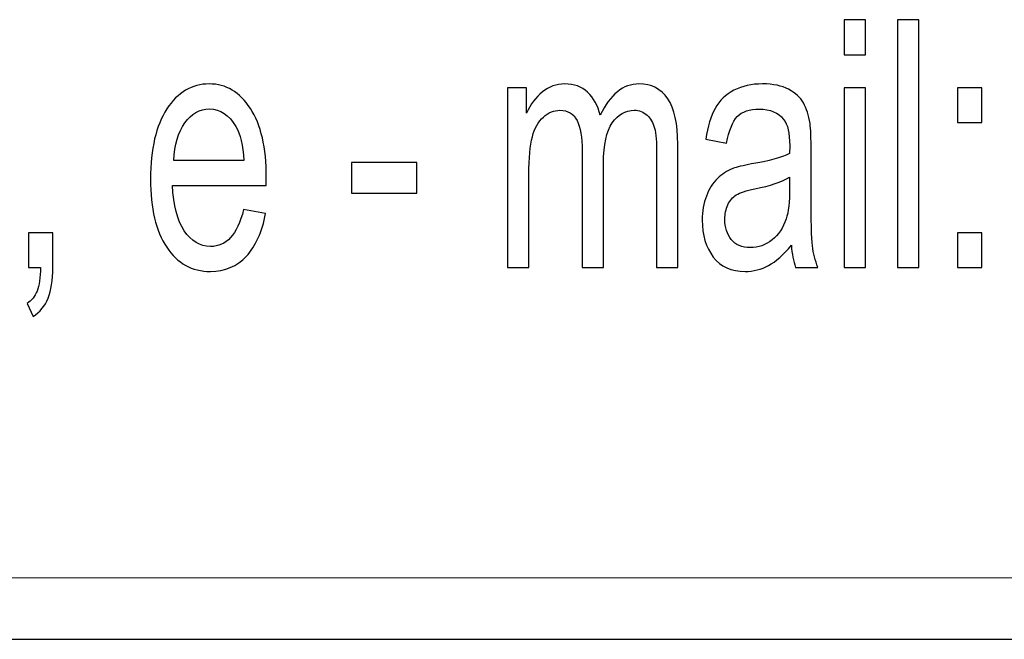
# Model space of a CAD drawing. Extents: x 5470850 to 5471103, y 5921888 to 5922012.
# Tile 10 of 44: x 5470916.82 to 5470920.7, y 5921996.52 to 5921998.96. Entities that reach past the tile are written whole.
import ezdxf

# ---------------------------------------------------------------- set-up
doc = ezdxf.new("R2010")
doc.units = 0
doc.layers.add('Warstwa 1', color=250, linetype='CONTINUOUS')

msp = doc.modelspace()

# ---------------------------------------------------------------- linework, layer by layer
at = {"layer": 'Warstwa 1', "color": 5}
for points, knots in [([(5470920.0713, 5921998.8238), (5470920.0713, 5921998.8238), (5470920.0713, 5921998.9617), (5470920.0713, 5921998.9617), (5470920.0713, 5921998.9617), (5470920.0713, 5921998.9617), (5470920.1553, 5921998.9617), (5470920.1553, 5921998.9617), (5470920.1553, 5921998.9617), (5470920.1553, 5921998.9617), (5470920.1553, 5921998.8238), (5470920.1553, 5921998.8238), (5470920.1553, 5921998.8238), (5470920.1553, 5921998.8238), (5470920.0713, 5921998.8238), (5470920.0713, 5921998.8238)], [0, 0, 0, 0, 0.25, 0.25, 0.25, 0.25, 0.5, 0.5, 0.5, 0.5, 0.75, 0.75, 0.75, 0.75, 1, 1, 1, 1]), ([(5470920.2812, 5921997.9856), (5470920.2812, 5921997.9856), (5470920.2812, 5921998.9617), (5470920.2812, 5921998.9617), (5470920.2812, 5921998.9617), (5470920.2812, 5921998.9617), (5470920.3651, 5921998.9617), (5470920.3651, 5921998.9617), (5470920.3651, 5921998.9617), (5470920.3651, 5921998.9617), (5470920.3651, 5921997.9856), (5470920.3651, 5921997.9856), (5470920.3651, 5921997.9856), (5470920.3651, 5921997.9856), (5470920.2812, 5921997.9856), (5470920.2812, 5921997.9856)], [0, 0, 0, 0, 0.25, 0.25, 0.25, 0.25, 0.5, 0.5, 0.5, 0.5, 0.75, 0.75, 0.75, 0.75, 1, 1, 1, 1]), ([(5470917.7034, 5921998.2133), (5470917.7034, 5921998.2133), (5470917.7902, 5921998.1981), (5470917.7902, 5921998.1981), (5470917.7902, 5921998.1981), (5470917.7765, 5921998.1256), (5470917.7511, 5921998.0694), (5470917.7142, 5921998.0294), (5470917.7142, 5921998.0294), (5470917.6771, 5921997.9897), (5470917.6299, 5921997.9697), (5470917.5724, 5921997.9697), (5470917.5724, 5921997.9697), (5470917.5, 5921997.9697), (5470917.4425, 5921998.0015), (5470917.4002, 5921998.0651), (5470917.4002, 5921998.0651), (5470917.3577, 5921998.1288), (5470917.3365, 5921998.2181), (5470917.3365, 5921998.3331), (5470917.3365, 5921998.3331), (5470917.3365, 5921998.4522), (5470917.358, 5921998.5444), (5470917.4008, 5921998.6101), (5470917.4008, 5921998.6101), (5470917.4438, 5921998.6758), (5470917.4994, 5921998.7087), (5470917.5678, 5921998.7087), (5470917.5678, 5921998.7087), (5470917.634, 5921998.7087), (5470917.6882, 5921998.6765), (5470917.73, 5921998.6122), (5470917.73, 5921998.6122), (5470917.772, 5921998.5478), (5470917.793, 5921998.4571), (5470917.793, 5921998.3406), (5470917.793, 5921998.3406), (5470917.793, 5921998.3333), (5470917.7929, 5921998.3226), (5470917.7926, 5921998.3085), (5470917.7926, 5921998.3085), (5470917.7926, 5921998.3085), (5470917.4233, 5921998.3085), (5470917.4233, 5921998.3085), (5470917.4233, 5921998.3085), (5470917.4263, 5921998.2308), (5470917.4418, 5921998.1713), (5470917.4694, 5921998.1301), (5470917.4694, 5921998.1301), (5470917.4971, 5921998.0888), (5470917.5315, 5921998.0681), (5470917.5729, 5921998.0681), (5470917.5729, 5921998.0681), (5470917.6036, 5921998.0681), (5470917.6299, 5921998.0797), (5470917.6517, 5921998.1029), (5470917.6517, 5921998.1029), (5470917.6735, 5921998.1258), (5470917.6907, 5921998.1626), (5470917.7034, 5921998.2133)], [0, 0, 0, 0, 0.066667, 0.066667, 0.066667, 0.066667, 0.133333, 0.133333, 0.133333, 0.133333, 0.2, 0.2, 0.2, 0.2, 0.266667, 0.266667, 0.266667, 0.266667, 0.333333, 0.333333, 0.333333, 0.333333, 0.4, 0.4, 0.4, 0.4, 0.466667, 0.466667, 0.466667, 0.466667, 0.533333, 0.533333, 0.533333, 0.533333, 0.6, 0.6, 0.6, 0.6, 0.666667, 0.666667, 0.666667, 0.666667, 0.733333, 0.733333, 0.733333, 0.733333, 0.8, 0.8, 0.8, 0.8, 0.866667, 0.866667, 0.866667, 0.866667, 0.933333, 0.933333, 0.933333, 0.933333, 1, 1, 1, 1]), ([(5470918.7443, 5921997.9856), (5470918.7443, 5921997.9856), (5470918.7443, 5921998.6926), (5470918.7443, 5921998.6926), (5470918.7443, 5921998.6926), (5470918.7443, 5921998.6926), (5470918.8193, 5921998.6926), (5470918.8193, 5921998.6926), (5470918.8193, 5921998.6926), (5470918.8193, 5921998.6926), (5470918.8193, 5921998.5935), (5470918.8193, 5921998.5935), (5470918.8193, 5921998.5935), (5470918.8349, 5921998.6281), (5470918.8555, 5921998.656), (5470918.8813, 5921998.6769), (5470918.8813, 5921998.6769), (5470918.9071, 5921998.6981), (5470918.9366, 5921998.7087), (5470918.9695, 5921998.7087), (5470918.9695, 5921998.7087), (5470919.0061, 5921998.7087), (5470919.0362, 5921998.6978), (5470919.0596, 5921998.676), (5470919.0596, 5921998.676), (5470919.0832, 5921998.6542), (5470919.0997, 5921998.624), (5470919.1093, 5921998.5849), (5470919.1093, 5921998.5849), (5470919.1486, 5921998.6674), (5470919.1995, 5921998.7087), (5470919.2622, 5921998.7087), (5470919.2622, 5921998.7087), (5470919.3114, 5921998.7087), (5470919.3491, 5921998.6892), (5470919.3755, 5921998.6504), (5470919.3755, 5921998.6504), (5470919.402, 5921998.6115), (5470919.4152, 5921998.5517), (5470919.4152, 5921998.471), (5470919.4152, 5921998.471), (5470919.4152, 5921998.471), (5470919.4152, 5921997.9856), (5470919.4152, 5921997.9856), (5470919.4152, 5921997.9856), (5470919.4152, 5921997.9856), (5470919.3318, 5921997.9856), (5470919.3318, 5921997.9856), (5470919.3318, 5921997.9856), (5470919.3318, 5921997.9856), (5470919.3318, 5921998.431), (5470919.3318, 5921998.431), (5470919.3318, 5921998.431), (5470919.3318, 5921998.479), (5470919.3291, 5921998.5135), (5470919.3236, 5921998.5347), (5470919.3236, 5921998.5347), (5470919.3181, 5921998.5556), (5470919.3082, 5921998.5726), (5470919.294, 5921998.5856), (5470919.294, 5921998.5856), (5470919.2797, 5921998.5983), (5470919.2629, 5921998.6049), (5470919.2436, 5921998.6049), (5470919.2436, 5921998.6049), (5470919.2088, 5921998.6049), (5470919.1799, 5921998.5883), (5470919.1569, 5921998.5551), (5470919.1569, 5921998.5551), (5470919.1339, 5921998.5221), (5470919.1223, 5921998.4692), (5470919.1223, 5921998.3965), (5470919.1223, 5921998.3965), (5470919.1223, 5921998.3965), (5470919.1223, 5921997.9856), (5470919.1223, 5921997.9856), (5470919.1223, 5921997.9856), (5470919.1223, 5921997.9856), (5470919.0384, 5921997.9856), (5470919.0384, 5921997.9856), (5470919.0384, 5921997.9856), (5470919.0384, 5921997.9856), (5470919.0384, 5921998.4449), (5470919.0384, 5921998.4449), (5470919.0384, 5921998.4449), (5470919.0384, 5921998.4983), (5470919.0316, 5921998.5383), (5470919.0179, 5921998.5649), (5470919.0179, 5921998.5649), (5470919.0042, 5921998.5915), (5470918.9819, 5921998.6049), (5470918.9507, 5921998.6049), (5470918.9507, 5921998.6049), (5470918.9271, 5921998.6049), (5470918.9054, 5921998.596), (5470918.8853, 5921998.5781), (5470918.8853, 5921998.5781), (5470918.8653, 5921998.5603), (5470918.8506, 5921998.5344), (5470918.8417, 5921998.5004), (5470918.8417, 5921998.5004), (5470918.8326, 5921998.466), (5470918.8282, 5921998.4167), (5470918.8282, 5921998.3524), (5470918.8282, 5921998.3524), (5470918.8282, 5921998.3524), (5470918.8282, 5921997.9856), (5470918.8282, 5921997.9856), (5470918.8282, 5921997.9856), (5470918.8282, 5921997.9856), (5470918.7443, 5921997.9856), (5470918.7443, 5921997.9856)], [0, 0, 0, 0, 0.035714, 0.035714, 0.035714, 0.035714, 0.071429, 0.071429, 0.071429, 0.071429, 0.107143, 0.107143, 0.107143, 0.107143, 0.142857, 0.142857, 0.142857, 0.142857, 0.178571, 0.178571, 0.178571, 0.178571, 0.214286, 0.214286, 0.214286, 0.214286, 0.25, 0.25, 0.25, 0.25, 0.285714, 0.285714, 0.285714, 0.285714, 0.321429, 0.321429, 0.321429, 0.321429, 0.357143, 0.357143, 0.357143, 0.357143, 0.392857, 0.392857, 0.392857, 0.392857, 0.428571, 0.428571, 0.428571, 0.428571, 0.464286, 0.464286, 0.464286, 0.464286, 0.5, 0.5, 0.5, 0.5, 0.535714, 0.535714, 0.535714, 0.535714, 0.571429, 0.571429, 0.571429, 0.571429, 0.607143, 0.607143, 0.607143, 0.607143, 0.642857, 0.642857, 0.642857, 0.642857, 0.678571, 0.678571, 0.678571, 0.678571, 0.714286, 0.714286, 0.714286, 0.714286, 0.75, 0.75, 0.75, 0.75, 0.785714, 0.785714, 0.785714, 0.785714, 0.821429, 0.821429, 0.821429, 0.821429, 0.857143, 0.857143, 0.857143, 0.857143, 0.892857, 0.892857, 0.892857, 0.892857, 0.928571, 0.928571, 0.928571, 0.928571, 0.964286, 0.964286, 0.964286, 0.964286, 1, 1, 1, 1]), ([(5470919.8629, 5921998.0728), (5470919.8317, 5921998.0351), (5470919.8018, 5921998.0085), (5470919.7731, 5921997.9928), (5470919.7731, 5921997.9928), (5470919.7444, 5921997.9774), (5470919.7134, 5921997.9697), (5470919.6805, 5921997.9697), (5470919.6805, 5921997.9697), (5470919.6261, 5921997.9697), (5470919.5844, 5921997.9885), (5470919.5551, 5921998.0265), (5470919.5551, 5921998.0265), (5470919.5259, 5921998.0645), (5470919.5113, 5921998.1131), (5470919.5113, 5921998.1719), (5470919.5113, 5921998.1719), (5470919.5113, 5921998.2067), (5470919.5167, 5921998.2383), (5470919.5279, 5921998.2669), (5470919.5279, 5921998.2669), (5470919.5389, 5921998.2956), (5470919.5533, 5921998.3185), (5470919.5712, 5921998.3358), (5470919.5712, 5921998.3358), (5470919.5891, 5921998.3531), (5470919.6092, 5921998.3663), (5470919.6316, 5921998.3751), (5470919.6316, 5921998.3751), (5470919.648, 5921998.3812), (5470919.6729, 5921998.3874), (5470919.7061, 5921998.3931), (5470919.7061, 5921998.3931), (5470919.7739, 5921998.4046), (5470919.8239, 5921998.4183), (5470919.8559, 5921998.4344), (5470919.8559, 5921998.4344), (5470919.8562, 5921998.4508), (5470919.8564, 5921998.4612), (5470919.8564, 5921998.4656), (5470919.8564, 5921998.4656), (5470919.8564, 5921998.5144), (5470919.8484, 5921998.549), (5470919.8325, 5921998.5688), (5470919.8325, 5921998.5688), (5470919.8112, 5921998.596), (5470919.7792, 5921998.6094), (5470919.737, 5921998.6094), (5470919.737, 5921998.6094), (5470919.6975, 5921998.6094), (5470919.6684, 5921998.5997), (5470919.6495, 5921998.5799), (5470919.6495, 5921998.5799), (5470919.6307, 5921998.5601), (5470919.6168, 5921998.5251), (5470919.6078, 5921998.4749), (5470919.6078, 5921998.4749), (5470919.6078, 5921998.4749), (5470919.5258, 5921998.491), (5470919.5258, 5921998.491), (5470919.5258, 5921998.491), (5470919.5333, 5921998.541), (5470919.5455, 5921998.5817), (5470919.5626, 5921998.6124), (5470919.5626, 5921998.6124), (5470919.5796, 5921998.6433), (5470919.6044, 5921998.6672), (5470919.6367, 5921998.6837), (5470919.6367, 5921998.6837), (5470919.6691, 5921998.7003), (5470919.7064, 5921998.7087), (5470919.7491, 5921998.7087), (5470919.7491, 5921998.7087), (5470919.7914, 5921998.7087), (5470919.8257, 5921998.7015), (5470919.8521, 5921998.6874), (5470919.8521, 5921998.6874), (5470919.8785, 5921998.6731), (5470919.8979, 5921998.6553), (5470919.9105, 5921998.6338), (5470919.9105, 5921998.6338), (5470919.9229, 5921998.6122), (5470919.9315, 5921998.5851), (5470919.9366, 5921998.5522), (5470919.9366, 5921998.5522), (5470919.9393, 5921998.5317), (5470919.9407, 5921998.4949), (5470919.9407, 5921998.4417), (5470919.9407, 5921998.4417), (5470919.9407, 5921998.4417), (5470919.9407, 5921998.282), (5470919.9407, 5921998.282), (5470919.9407, 5921998.282), (5470919.9407, 5921998.1703), (5470919.9425, 5921998.0999), (5470919.9461, 5921998.0706), (5470919.9461, 5921998.0706), (5470919.9497, 5921998.041), (5470919.9568, 5921998.0126), (5470919.9673, 5921997.9856), (5470919.9673, 5921997.9856), (5470919.9673, 5921997.9856), (5470919.8796, 5921997.9856), (5470919.8796, 5921997.9856), (5470919.8796, 5921997.9856), (5470919.871, 5921998.0104), (5470919.8653, 5921998.0395), (5470919.8629, 5921998.0728)], [0, 0, 0, 0, 0.037037, 0.037037, 0.037037, 0.037037, 0.074074, 0.074074, 0.074074, 0.074074, 0.111111, 0.111111, 0.111111, 0.111111, 0.148148, 0.148148, 0.148148, 0.148148, 0.185185, 0.185185, 0.185185, 0.185185, 0.222222, 0.222222, 0.222222, 0.222222, 0.259259, 0.259259, 0.259259, 0.259259, 0.296296, 0.296296, 0.296296, 0.296296, 0.333333, 0.333333, 0.333333, 0.333333, 0.37037, 0.37037, 0.37037, 0.37037, 0.407407, 0.407407, 0.407407, 0.407407, 0.444444, 0.444444, 0.444444, 0.444444, 0.481481, 0.481481, 0.481481, 0.481481, 0.518519, 0.518519, 0.518519, 0.518519, 0.555556, 0.555556, 0.555556, 0.555556, 0.592593, 0.592593, 0.592593, 0.592593, 0.62963, 0.62963, 0.62963, 0.62963, 0.666667, 0.666667, 0.666667, 0.666667, 0.703704, 0.703704, 0.703704, 0.703704, 0.740741, 0.740741, 0.740741, 0.740741, 0.777778, 0.777778, 0.777778, 0.777778, 0.814815, 0.814815, 0.814815, 0.814815, 0.851852, 0.851852, 0.851852, 0.851852, 0.888889, 0.888889, 0.888889, 0.888889, 0.925926, 0.925926, 0.925926, 0.925926, 0.962963, 0.962963, 0.962963, 0.962963, 1, 1, 1, 1]), ([(5470920.0713, 5921997.9856), (5470920.0713, 5921997.9856), (5470920.0713, 5921998.6926), (5470920.0713, 5921998.6926), (5470920.0713, 5921998.6926), (5470920.0713, 5921998.6926), (5470920.1553, 5921998.6926), (5470920.1553, 5921998.6926), (5470920.1553, 5921998.6926), (5470920.1553, 5921998.6926), (5470920.1553, 5921997.9856), (5470920.1553, 5921997.9856), (5470920.1553, 5921997.9856), (5470920.1553, 5921997.9856), (5470920.0713, 5921997.9856), (5470920.0713, 5921997.9856)], [0, 0, 0, 0, 0.25, 0.25, 0.25, 0.25, 0.5, 0.5, 0.5, 0.5, 0.75, 0.75, 0.75, 0.75, 1, 1, 1, 1]), ([(5470920.5185, 5921998.5563), (5470920.5185, 5921998.5563), (5470920.5185, 5921998.6926), (5470920.5185, 5921998.6926), (5470920.5185, 5921998.6926), (5470920.5185, 5921998.6926), (5470920.6142, 5921998.6926), (5470920.6142, 5921998.6926), (5470920.6142, 5921998.6926), (5470920.6142, 5921998.6926), (5470920.6142, 5921998.5563), (5470920.6142, 5921998.5563), (5470920.6142, 5921998.5563), (5470920.6142, 5921998.5563), (5470920.5185, 5921998.5563), (5470920.5185, 5921998.5563)], [0, 0, 0, 0, 0.25, 0.25, 0.25, 0.25, 0.5, 0.5, 0.5, 0.5, 0.75, 0.75, 0.75, 0.75, 1, 1, 1, 1]), ([(5470917.4279, 5921998.4072), (5470917.4279, 5921998.4072), (5470917.7044, 5921998.4072), (5470917.7044, 5921998.4072), (5470917.7044, 5921998.4072), (5470917.7007, 5921998.4665), (5470917.69, 5921998.5113), (5470917.6727, 5921998.5408), (5470917.6727, 5921998.5408), (5470917.6459, 5921998.5869), (5470917.6112, 5921998.6101), (5470917.5688, 5921998.6101), (5470917.5688, 5921998.6101), (5470917.5302, 5921998.6101), (5470917.4978, 5921998.5917), (5470917.4715, 5921998.5549), (5470917.4715, 5921998.5549), (5470917.4452, 5921998.5181), (5470917.4307, 5921998.4688), (5470917.4279, 5921998.4072)], [0, 0, 0, 0, 0.2, 0.2, 0.2, 0.2, 0.4, 0.4, 0.4, 0.4, 0.6, 0.6, 0.6, 0.6, 0.8, 0.8, 0.8, 0.8, 1, 1, 1, 1]), ([(5470918.1282, 5921998.2786), (5470918.1282, 5921998.2786), (5470918.1282, 5921998.399), (5470918.1282, 5921998.399), (5470918.1282, 5921998.399), (5470918.1282, 5921998.399), (5470918.3862, 5921998.399), (5470918.3862, 5921998.399), (5470918.3862, 5921998.399), (5470918.3862, 5921998.399), (5470918.3862, 5921998.2786), (5470918.3862, 5921998.2786), (5470918.3862, 5921998.2786), (5470918.3862, 5921998.2786), (5470918.1282, 5921998.2786), (5470918.1282, 5921998.2786)], [0, 0, 0, 0, 0.25, 0.25, 0.25, 0.25, 0.5, 0.5, 0.5, 0.5, 0.75, 0.75, 0.75, 0.75, 1, 1, 1, 1]), ([(5470919.8559, 5921998.3406), (5470919.8254, 5921998.3226), (5470919.7797, 5921998.3076), (5470919.7189, 5921998.2951), (5470919.7189, 5921998.2951), (5470919.6843, 5921998.2881), (5470919.6598, 5921998.2801), (5470919.6457, 5921998.2712), (5470919.6457, 5921998.2712), (5470919.6313, 5921998.2624), (5470919.6202, 5921998.2495), (5470919.6126, 5921998.2322), (5470919.6126, 5921998.2322), (5470919.6047, 5921998.2151), (5470919.6007, 5921998.1963), (5470919.6007, 5921998.1753), (5470919.6007, 5921998.1753), (5470919.6007, 5921998.1433), (5470919.6093, 5921998.1167), (5470919.6262, 5921998.0954), (5470919.6262, 5921998.0954), (5470919.6431, 5921998.0742), (5470919.668, 5921998.0635), (5470919.7005, 5921998.0635), (5470919.7005, 5921998.0635), (5470919.7329, 5921998.0635), (5470919.7617, 5921998.0735), (5470919.7868, 5921998.0938), (5470919.7868, 5921998.0938), (5470919.812, 5921998.114), (5470919.8306, 5921998.1417), (5470919.8424, 5921998.1767), (5470919.8424, 5921998.1767), (5470919.8515, 5921998.2038), (5470919.8559, 5921998.2438), (5470919.8559, 5921998.2965), (5470919.8559, 5921998.2965), (5470919.8559, 5921998.2965), (5470919.8559, 5921998.3406), (5470919.8559, 5921998.3406)], [0, 0, 0, 0, 0.1, 0.1, 0.1, 0.1, 0.2, 0.2, 0.2, 0.2, 0.3, 0.3, 0.3, 0.3, 0.4, 0.4, 0.4, 0.4, 0.5, 0.5, 0.5, 0.5, 0.6, 0.6, 0.6, 0.6, 0.7, 0.7, 0.7, 0.7, 0.8, 0.8, 0.8, 0.8, 0.9, 0.9, 0.9, 0.9, 1, 1, 1, 1]), ([(5470916.8557, 5921997.9856), (5470916.8557, 5921997.9856), (5470916.8557, 5921998.1222), (5470916.8557, 5921998.1222), (5470916.8557, 5921998.1222), (5470916.8557, 5921998.1222), (5470916.9513, 5921998.1222), (5470916.9513, 5921998.1222), (5470916.9513, 5921998.1222), (5470916.9513, 5921998.1222), (5470916.9513, 5921997.9856), (5470916.9513, 5921997.9856), (5470916.9513, 5921997.9856), (5470916.9513, 5921997.9353), (5470916.9451, 5921997.8949), (5470916.9328, 5921997.864), (5470916.9328, 5921997.864), (5470916.9202, 5921997.8333), (5470916.9004, 5921997.8095), (5470916.8736, 5921997.7924), (5470916.8736, 5921997.7924), (5470916.8736, 5921997.7924), (5470916.8502, 5921997.8438), (5470916.8502, 5921997.8438), (5470916.8502, 5921997.8438), (5470916.8678, 5921997.8549), (5470916.8809, 5921997.8713), (5470916.8893, 5921997.8926), (5470916.8893, 5921997.8926), (5470916.8977, 5921997.9142), (5470916.9023, 5921997.9451), (5470916.9033, 5921997.9856), (5470916.9033, 5921997.9856), (5470916.9033, 5921997.9856), (5470916.8557, 5921997.9856), (5470916.8557, 5921997.9856)], [0, 0, 0, 0, 0.111111, 0.111111, 0.111111, 0.111111, 0.222222, 0.222222, 0.222222, 0.222222, 0.333333, 0.333333, 0.333333, 0.333333, 0.444444, 0.444444, 0.444444, 0.444444, 0.555556, 0.555556, 0.555556, 0.555556, 0.666667, 0.666667, 0.666667, 0.666667, 0.777778, 0.777778, 0.777778, 0.777778, 0.888889, 0.888889, 0.888889, 0.888889, 1, 1, 1, 1]), ([(5470920.5185, 5921997.9856), (5470920.5185, 5921997.9856), (5470920.5185, 5921998.1222), (5470920.5185, 5921998.1222), (5470920.5185, 5921998.1222), (5470920.5185, 5921998.1222), (5470920.6142, 5921998.1222), (5470920.6142, 5921998.1222), (5470920.6142, 5921998.1222), (5470920.6142, 5921998.1222), (5470920.6142, 5921997.9856), (5470920.6142, 5921997.9856), (5470920.6142, 5921997.9856), (5470920.6142, 5921997.9856), (5470920.5185, 5921997.9856), (5470920.5185, 5921997.9856)], [0, 0, 0, 0, 0.25, 0.25, 0.25, 0.25, 0.5, 0.5, 0.5, 0.5, 0.75, 0.75, 0.75, 0.75, 1, 1, 1, 1])]:
    msp.add_open_spline(points, degree=3, knots=knots, dxfattribs=at)
at = {"layer": 'Warstwa 1', "color": 1}
msp.add_open_spline([(5470905.6396, 5921996.5201), (5470905.6396, 5921996.5201), (5470905.6396, 5921996.761), (5470905.6396, 5921996.761), (5470905.6396, 5921996.761), (5470905.6396, 5921996.761), (5470934.7617, 5921996.7619), (5470934.7617, 5921996.7619), (5470934.7617, 5921996.7619), (5470934.7617, 5921996.7619), (5470934.7619, 5921996.5203), (5470934.7619, 5921996.5203), (5470934.7619, 5921996.5203), (5470934.7619, 5921996.5203), (5470905.6396, 5921996.5201), (5470905.6396, 5921996.5201)], degree=3, knots=[0, 0, 0, 0, 0.25, 0.25, 0.25, 0.25, 0.5, 0.5, 0.5, 0.5, 0.75, 0.75, 0.75, 0.75, 1, 1, 1, 1], dxfattribs=at)

doc.saveas('drawing.dxf')
